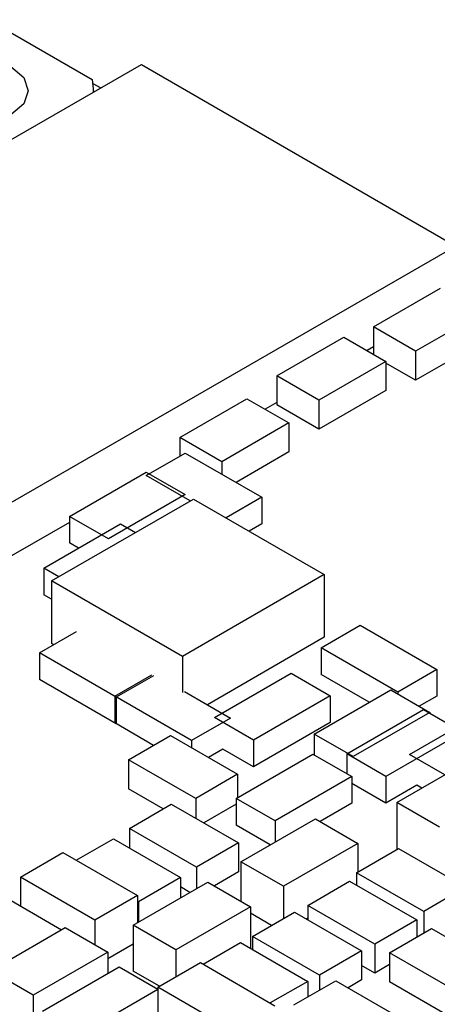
# Model space of a CAD drawing. Extents: x 5 to 415, y 5 to 292.
# Tile 6 of 33: x 59 to 66, y 113 to 130. Entities that reach past the tile are written whole.
import ezdxf

# ---------------------------------------------------------------- set-up
doc = ezdxf.new("R2010")
doc.units = 0
doc.layers.get('0').update_dxf_attribs({"linetype": 'CONTINUOUS'})

msp = doc.modelspace()

# ---------------------------------------------------------------- linework, layer by layer
at = {"color": 7, "linetype": 'CONTINUOUS'}
for p, q in [((58.769, 129.578), (60.513, 128.572)), ((51.872, 123.353), (61.347, 128.823)), ((61.347, 128.823), (66.65, 125.761)), ((60.513, 128.572), (60.538, 128.356)), ((60.529, 128.501), (60.659, 128.426)), ((60.539, 128.356), (60.539, 128.381)), ((66.65, 125.761), (57.175, 120.292)), ((65.26, 124.395), (66.392, 125.048)), ((67.099, 124.64), (65.967, 123.987)), ((65.26, 124.395), (65.26, 123.935)), ((65.967, 123.987), (65.26, 124.395)), ((63.63, 123.57), (64.762, 124.223)), ((64.762, 124.223), (65.469, 123.814)), ((65.26, 124.061), (65.151, 123.998)), ((67.099, 124.15), (65.967, 123.497)), ((65.967, 123.987), (65.967, 123.497)), ((65.469, 123.814), (64.337, 123.161)), ((65.469, 123.814), (65.469, 123.325)), ((65.967, 123.497), (65.469, 123.785)), ((64.337, 123.161), (63.63, 123.57)), ((63.63, 123.57), (63.63, 123.08)), ((65.469, 123.325), (64.337, 122.671)), ((61.994, 122.532), (63.125, 123.185)), ((63.125, 123.185), (63.832, 122.777)), ((63.63, 123.12), (63.434, 123.007)), ((64.337, 122.671), (63.63, 123.08)), ((64.337, 123.161), (64.337, 122.671)), ((63.832, 122.777), (62.701, 122.123)), ((63.832, 122.777), (63.832, 122.287)), ((61.994, 122.532), (61.994, 122.217)), ((62.701, 122.123), (61.994, 122.532)), ((61.427, 121.889), (62.084, 122.269)), ((62.084, 122.269), (63.378, 121.522)), ((63.832, 122.287), (62.943, 121.773)), ((62.701, 122.123), (62.701, 121.913)), ((60.132, 121.201), (61.426, 121.948)), ((61.426, 121.948), (62.083, 121.569)), ((62.168, 121.461), (61.427, 121.889)), ((62.083, 121.569), (60.789, 120.822)), ((59.832, 120.113), (62.223, 121.493)), ((62.223, 121.493), (64.43, 120.219)), ((63.378, 121.522), (62.776, 121.174)), ((63.378, 121.522), (63.378, 121.073)), ((60.132, 121.1), (58.166, 119.965)), ((59.701, 120.327), (60.995, 121.074)), ((60.132, 121.201), (60.132, 120.752)), ((60.789, 120.822), (60.132, 121.201)), ((60.995, 121.074), (61.246, 120.929)), ((63.378, 121.073), (63.165, 120.95)), ((60.285, 120.664), (60.132, 120.752)), ((59.701, 120.327), (59.701, 119.878)), ((59.952, 120.182), (59.701, 120.327)), ((59.832, 120.113), (59.832, 119.055)), ((62.039, 118.839), (59.832, 120.113)), ((64.43, 120.219), (62.039, 118.839)), ((64.43, 120.219), (64.43, 119.162)), ((59.832, 119.802), (59.701, 119.878)), ((59.627, 118.899), (60.254, 119.261)), ((64.375, 118.984), (65.033, 119.364)), ((65.033, 119.364), (66.327, 118.617)), ((64.43, 119.162), (62.459, 118.024)), ((59.865, 119.037), (59.832, 119.055)), ((65.669, 118.237), (64.375, 118.984)), ((64.375, 118.984), (64.375, 118.535)), ((59.627, 118.899), (59.627, 118.45)), ((60.921, 118.152), (59.627, 118.899)), ((62.039, 118.839), (62.039, 118.23)), ((66.327, 118.617), (65.669, 118.237)), ((66.327, 118.617), (66.327, 118.168)), ((60.921, 117.703), (59.627, 118.45)), ((60.896, 118.167), (61.523, 118.529)), ((61.548, 118.514), (60.921, 118.152)), ((62.577, 117.807), (63.871, 118.554)), ((63.871, 118.554), (64.528, 118.175)), ((65.189, 118.065), (64.375, 118.535)), ((62.07, 118.248), (62.848, 117.8)), ((64.258, 117.528), (65.552, 118.275)), ((65.552, 118.275), (66.21, 117.895)), ((62.19, 117.42), (60.896, 118.167)), ((60.896, 118.167), (60.896, 117.718)), ((60.921, 118.152), (60.921, 117.703)), ((64.528, 118.175), (63.234, 117.428)), ((64.528, 118.175), (64.528, 117.726)), ((65.669, 118.237), (65.669, 118.207)), ((66.327, 118.168), (66.032, 117.998)), ((64.809, 117.195), (66.103, 117.942)), ((65.867, 117.185), (67.162, 117.932)), ((66.103, 117.942), (66.761, 117.562)), ((62.848, 117.8), (62.19, 117.42)), ((63.234, 117.428), (62.577, 117.807)), ((66.21, 117.895), (64.916, 117.148)), ((66.21, 117.895), (66.21, 117.88)), ((61.551, 117.339), (60.896, 117.718)), ((64.528, 117.726), (63.234, 116.979)), ((61.129, 117.096), (61.836, 117.504)), ((61.836, 117.504), (62.968, 116.851)), ((62.19, 117.42), (62.19, 117.3)), ((63.234, 117.428), (63.234, 116.979)), ((64.258, 117.528), (64.258, 117.18)), ((64.916, 117.148), (64.258, 117.528)), ((66.761, 117.562), (65.467, 116.815)), ((62.719, 117.276), (62.475, 117.135)), ((63.234, 116.979), (62.719, 117.276)), ((61.129, 117.096), (61.129, 116.606)), ((62.261, 116.443), (61.129, 117.096)), ((62.945, 116.444), (64.239, 117.191)), ((64.239, 117.191), (64.897, 116.811)), ((65.467, 116.815), (64.809, 117.195)), ((64.809, 117.195), (64.809, 116.862)), ((65.654, 116.375), (66.911, 117.1)), ((66.463, 116.842), (65.867, 117.185)), ((62.968, 116.851), (62.261, 116.443)), ((62.968, 116.851), (62.968, 116.457)), ((64.897, 116.811), (63.603, 116.064)), ((64.897, 116.811), (64.897, 116.362)), ((65.467, 116.815), (65.467, 116.366)), ((61.715, 116.268), (61.129, 116.606)), ((65.467, 116.366), (64.897, 116.695)), ((65.988, 116.667), (65.467, 116.366)), ((66.074, 116.617), (65.988, 116.667)), ((62.261, 116.443), (62.261, 116.109)), ((63.603, 116.064), (62.945, 116.444)), ((62.945, 116.444), (62.945, 115.995)), ((61.143, 115.938), (61.85, 116.346)), ((61.85, 116.346), (62.982, 115.693)), ((62.945, 116.348), (62.396, 116.031)), ((64.897, 116.362), (64.362, 116.053)), ((66.372, 115.96), (65.654, 116.375)), ((65.654, 116.375), (65.654, 115.599)), ((63.022, 115.375), (64.279, 116.101)), ((64.279, 116.101), (64.997, 115.686)), ((61.143, 115.938), (61.143, 115.608)), ((62.275, 115.285), (61.143, 115.938)), ((63.52, 115.663), (62.945, 115.995)), ((63.603, 116.064), (63.603, 115.711)), ((60.246, 115.401), (60.874, 115.764)), ((60.874, 115.764), (62.005, 115.11)), ((62.982, 115.693), (62.275, 115.285)), ((62.982, 115.693), (62.982, 115.203)), ((64.997, 115.686), (63.74, 114.961)), ((64.975, 115.191), (65.682, 115.6)), ((64.997, 115.686), (64.997, 115.205)), ((65.667, 115.591), (65.654, 115.599)), ((65.682, 115.6), (66.813, 114.947)), ((59.305, 115.115), (60.023, 115.53)), ((60.023, 115.53), (61.281, 114.804)), ((62.275, 115.285), (62.275, 114.921)), ((63.022, 115.375), (63.022, 114.711)), ((63.74, 114.961), (63.022, 115.375)), ((59.305, 115.115), (59.305, 114.628)), ((60.562, 114.389), (59.305, 115.115)), ((62.005, 115.11), (61.298, 114.702)), ((62.005, 115.11), (62.005, 114.766)), ((62.982, 115.203), (62.576, 114.969)), ((66.106, 114.538), (64.975, 115.191)), ((64.975, 115.191), (64.975, 114.98)), ((61.209, 114.306), (62.466, 115.032)), ((62.165, 114.858), (62.005, 114.95)), ((62.466, 115.032), (63.184, 114.617)), ((63.74, 114.961), (63.74, 114.417)), ((64.15, 114.639), (64.857, 115.047)), ((64.857, 115.047), (65.989, 114.394)), ((66.813, 114.947), (66.106, 114.538)), ((58.94, 114.839), (59.997, 114.229)), ((61.281, 114.804), (60.562, 114.389)), ((61.281, 114.804), (61.281, 114.348)), ((61.298, 114.702), (61.281, 114.712)), ((61.298, 114.702), (61.298, 114.358)), ((63.184, 114.617), (61.927, 113.891)), ((63.184, 114.617), (63.184, 113.916)), ((64.15, 114.639), (64.15, 114.395)), ((65.282, 113.986), (64.15, 114.639)), ((63.539, 114.301), (63.184, 114.506)), ((63.22, 114.116), (63.927, 114.524)), ((63.927, 114.524), (65.058, 113.871)), ((66.106, 114.538), (66.106, 114.171)), ((58.802, 113.539), (60.059, 114.265)), ((60.059, 114.265), (60.778, 113.85)), ((60.562, 114.389), (60.562, 113.974)), ((61.209, 114.306), (61.209, 113.53)), ((61.927, 113.891), (61.209, 114.306)), ((64.15, 114.422), (64.128, 114.408)), ((65.989, 114.394), (65.282, 113.986)), ((65.989, 114.394), (65.989, 114.103)), ((64.351, 113.463), (63.22, 114.116)), ((63.22, 114.116), (63.22, 113.895)), ((65.531, 113.839), (66.239, 114.247)), ((66, 114.11), (65.989, 114.116)), ((66.239, 114.247), (67.37, 113.594)), ((61.209, 113.987), (60.778, 113.738)), ((62.387, 113.647), (63.019, 114.011)), ((63.019, 114.011), (64.15, 113.358)), ((65.282, 113.986), (65.282, 113.496)), ((60.778, 113.85), (59.521, 113.124)), ((60.778, 113.85), (60.778, 113.492)), ((61.927, 113.891), (61.927, 113.435)), ((65.058, 113.871), (64.351, 113.463)), ((65.058, 113.871), (65.058, 113.381)), ((66.663, 113.186), (65.531, 113.839)), ((65.531, 113.839), (65.531, 113.349)), ((59.676, 112.856), (60.97, 113.603)), ((60.97, 113.603), (61.622, 113.227)), ((61.622, 113.259), (62.34, 113.674)), ((62.34, 113.674), (63.598, 112.948)), ((65.282, 113.496), (65.058, 113.625)), ((65.531, 113.64), (65.282, 113.496)), ((59.521, 113.124), (58.802, 113.539)), ((61.65, 113.275), (61.209, 113.53)), ((64.351, 113.463), (64.351, 113.211)), ((64.15, 113.358), (63.518, 112.994)), ((63.918, 112.961), (64.625, 113.369)), ((64.15, 113.358), (64.15, 113.095)), ((64.625, 113.369), (65.756, 112.716)), ((65.058, 113.381), (64.831, 113.25)), ((66.423, 112.834), (65.531, 113.349)), ((59.521, 113.124), (59.521, 112.4)), ((61.622, 113.22), (60.334, 112.477)), ((61.622, 113.259), (61.622, 112.767)), ((62.879, 112.533), (61.622, 113.259))]:
    msp.add_line(p, q, dxfattribs=at)
at = {"color": 7, "linetype": 'CONTINUOUS', "flags": 128}
msp.add_lwpolyline([(59.146, 127.973), (58.822, 127.848), (58.439, 127.804), (58.056, 127.848), (57.732, 127.973), (57.515, 128.16), (57.439, 128.381), (57.515, 128.602), (57.732, 128.789), (58.056, 128.914), (58.439, 128.958), (58.822, 128.914), (59.146, 128.789), (59.363, 128.602), (59.439, 128.381), (59.363, 128.16), (59.146, 127.973)], dxfattribs=at)

doc.saveas('drawing.dxf')
